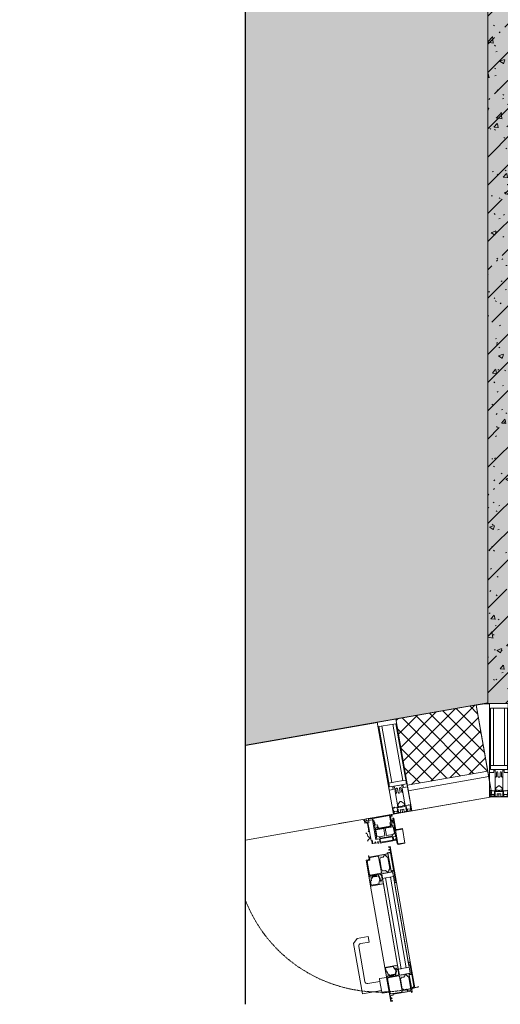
# Model space of a CAD drawing. Header units: millimetres. Extents: x -43279 to 212857, y -33734 to 71307.
# Tile 1 of 70: x -43279 to -41993, y 17202 to 19835. Entities that reach past the tile are written whole.
import ezdxf

# ---------------------------------------------------------------- set-up
doc = ezdxf.new("R2010")
doc.units = ezdxf.units.MM
doc.linetypes.add('-d1-01', pattern=[1, 0, -1])
doc.linetypes.add('-D1-02х01', pattern=[3, 2, -1])
for name, color, linetype, lineweight in [('_0', 7, 'Continuous', 13), ('Opening Swing', 7, '-D1-02х01', 5), ('Panel', 7, 'Continuous', 5), ('Импосты витража', 7, 'Continuous', 5), ('Общие ребра', 7, 'Continuous', 5), ('Основа _2_', 7, 'Continuous', 5), ('Отделка 2 _5_', 7, 'Continuous', 5), ('Перекрытия', 7, 'Continuous', 5), ('Стены', 7, 'Continuous', 5), ('Термическая_воздушная прослойка _3_', 7, 'Continuous', 5), ('Элементы узлов', 7, 'Continuous', 5)]:
    doc.layers.add(name, color=color, linetype=linetype, lineweight=lineweight)
doc.layers.add('_Разделитель помещений_', color=7, linetype='-d1-01', lineweight=5, true_color=0x0080c0)

# ---------------------------------------------------------------- blocks, each defined once
blk = doc.blocks.new('Rectangular Mullion - 50Wx250H-2623690-50_AS_Plan_L01_Маркировочный часть 6- зависимый')
at = {"layer": 'Элементы узлов'}
for p, q in [((-25, 65.2), (-25, 250)), ((-25, 250), (0, 250)), ((-23, 237.3), (0, 237.3)), ((-23, 237.3), (-23, 73.6)), ((-14.9, 84), (-14.9, 237.3)), ((25, 250), (0, 250)), ((23, 237.3), (0, 237.3)), ((14.9, 84), (14.9, 237.3)), ((23, 237.3), (23, 73.6)), ((25, 65.2), (25, 250)), ((0, 84), (-23, 84)), ((0, 84), (23, 84)), ((-14, 65.2), (-25, 65.2)), ((-0.5, 73.6), (-23, 73.6)), ((-14, 71.3), (-14, 65.2)), ((-10, 71.3), (-14, 71.3)), ((-10, 53), (-10, 71.3)), ((-8.7, 53), (-10, 53)), ((-10, 53), (-10, 17)), ((-8.7, 53), (-7, 54.7)), ((-7, 65.2), (-5.9, 67.3)), ((-7, 65.2), (-7, 54.7)), ((-4.1, 67.3), (-5.9, 67.3)), ((-4.1, 67.3), (-2.9, 65.1)), ((-2.9, 65.1), (-2.9, 54.6)), ((-1.3, 53), (-2.9, 54.6)), ((0, 53), (-1.3, 53)), ((0, 53), (1.3, 53)), ((0.5, 73.6), (23, 73.6)), ((1.3, 53), (2.9, 54.6)), ((4.1, 67.3), (2.9, 65.1)), ((2.9, 65.1), (2.9, 54.6)), ((4.1, 67.3), (5.9, 67.3)), ((7, 65.2), (5.9, 67.3)), ((7, 65.2), (7, 54.7)), ((8.7, 53), (7, 54.7)), ((8.7, 53), (10, 53)), ((10, 71.3), (14, 71.3)), ((10, 53), (10, 71.3)), ((10, 53), (10, 17)), ((14, 71.3), (14, 65.2)), ((14, 65.2), (25, 65.2)), ((-8.5, 23), (-1.5, 30)), ((-1.5, 30), (0, 30)), ((1.5, 30), (0, 30)), ((8.5, 23), (1.5, 30)), ((-23.8, 14.6), (-25, 14.2)), ((-25, 0), (-25, 14.2)), ((-22.3, 17), (-23.8, 17)), ((-23.8, 17), (-23.8, 14.6)), ((-22.5, 10.6), (-23.8, 14.6)), ((-22.5, 10.6), (-23.7, 9.9)), ((-23.7, 1.3), (-23.7, 9.9)), ((-23.7, 1.3), (-11.8, 1.3)), ((-23.2, 10.2), (-22.5, 8)), ((-22.5, 8), (-22.5, 4.5)), ((-21.3, 4.5), (-22.5, 4.5)), ((-22.3, 17), (-22.3, 16)), ((-22.3, 16), (-21.3, 16)), ((-19, 17.6), (-21.3, 16)), ((-21.3, 4.5), (-21.3, 6.5)), ((-21.3, 6.5), (-14.2, 6.5)), ((-18.4, 16.6), (-19, 17.6)), ((-7.4, 16.6), (-18.4, 16.6)), ((-14.2, 6.5), (-14.2, 4.5)), ((-13.2, 4.5), (-14.2, 4.5)), ((-13.2, 4.5), (-12.2, 7.2)), ((-12.7, 7.6), (-11.3, 11.4)), ((-12.7, 7.6), (-11.8, 6.9)), ((-12.2, 9), (-12.2, 14.8)), ((-12.2, 14.8), (0, 14.8)), ((-11.8, 1.3), (-11.8, 6.9)), ((-10.5, 11.2), (-11.3, 11.4)), ((-10.5, 1.5), (-10.5, 11.2)), ((-4.8, 1.5), (-10.5, 1.5)), ((-10, 17), (-7.5, 17)), ((-8.5, 18.5), (-8.5, 23)), ((-7.5, 18.5), (-8.5, 18.5)), ((-7.5, 17), (-7.5, 18.5)), ((-7.4, 18), (-7.4, 16.6)), ((-2.6, 18), (-7.4, 18)), ((0, 8), (-4.8, 8)), ((-4.8, 1.5), (-4.8, 8)), ((-2.6, 18), (-2.6, 16.8)), ((-2.6, 16.8), (0, 16.8)), ((2.6, 16.8), (0, 16.8)), ((0, 14.8), (0, 16.8)), ((0, 14.8), (0, 16.8)), ((12.2, 14.8), (0, 14.8)), ((0, 0), (0, 8)), ((0, 8), (4.8, 8)), ((0, 0), (0, 8)), ((2.6, 18), (2.6, 16.8)), ((2.6, 18), (7.4, 18)), ((4.8, 1.5), (4.8, 8)), ((4.8, 1.5), (10.5, 1.5)), ((7.4, 18), (7.4, 16.6)), ((7.4, 16.6), (18.4, 16.6)), ((7.5, 18.5), (8.5, 18.5)), ((7.5, 17), (7.5, 18.5)), ((10, 17), (7.5, 17)), ((8.5, 18.5), (8.5, 23)), ((10.5, 11.2), (11.3, 11.4)), ((10.5, 1.5), (10.5, 11.2)), ((12.7, 7.6), (11.3, 11.4)), ((12.7, 7.6), (11.8, 6.9)), ((11.8, 1.3), (11.8, 6.9)), ((23.7, 1.3), (11.8, 1.3)), ((12.2, 9), (12.2, 14.8)), ((13.2, 4.5), (12.2, 7.2)), ((13.2, 4.5), (14.2, 4.5)), ((21.3, 6.5), (14.2, 6.5)), ((14.2, 6.5), (14.2, 4.5)), ((18.4, 16.6), (19, 17.6)), ((19, 17.6), (21.3, 16)), ((22.3, 16), (21.3, 16)), ((21.3, 4.5), (21.3, 6.5)), ((21.3, 4.5), (22.5, 4.5)), ((22.3, 17), (22.3, 16)), ((22.3, 17), (23.8, 17)), ((22.5, 10.6), (23.8, 14.6)), ((22.5, 10.6), (23.7, 9.9)), ((23.2, 10.2), (22.5, 8)), ((22.5, 8), (22.5, 4.5)), ((23.7, 1.3), (23.7, 9.9)), ((23.8, 17), (23.8, 14.6)), ((23.8, 14.6), (25, 14.2)), ((25, 0), (25, 14.2)), ((-25, 0), (0, 0)), ((25, 0), (0, 0))]:
    blk.add_line(p, q, dxfattribs=at)
for centre, start, end in [((-0.5, 73.1), 360, 90), ((0.5, 73.1), 90, 180)]:
    blk.add_arc(centre, 0.5, start, end, dxfattribs=at)
blk = doc.blocks.new('Rectangular Mullion - R_StandardFrame_50Wx250H-V126-50_AS_Plan_L01_Маркировочный часть 6- зависимый')
at = {"layer": 'Импосты витража', "lineweight": 9}
for p, q in [((-25, 0), (-25, 250)), ((-25, 250), (25, 250)), ((25, 250), (25, 0)), ((25, 0), (-25, 0))]:
    blk.add_line(p, q, dxfattribs=at)
blk = doc.blocks.new('Rectangular Mullion - R_StandardFrame_50Wx250H-V119-50_AS_Plan_L01_Маркировочный часть 6- зависимый')
at = {"layer": 'Импосты витража', "lineweight": 9}
for p, q in [((-25, 0), (-25, 250)), ((-25, 250), (25, 250)), ((25, 250), (25, 0)), ((25, 0), (-25, 0))]:
    blk.add_line(p, q, dxfattribs=at)
blk = doc.blocks.new('Rectangular Mullion - R_StandardFrame_50Wx250H-4263848-50_AS_Plan_L01_Маркировочный часть 6- зависимый')
at = {"layer": 'Импосты витража'}
for p, q in [((79087.9, 103102.6), (79327.9, 103144.5)), ((79087.9, 103102.6), (79327.9, 103144.5)), ((79363.7, 102939.2), (79328, 103143.7)), ((79328, 103143.7), (79363.7, 102939.2)), ((79370.8, 102898.2), (79131.1, 102856.4)), ((79131.1, 102856.4), (79370.8, 102898.2))]:
    blk.add_line(p, q, dxfattribs=at)
blk = doc.blocks.new('Rectangular Mullion - R_StandardFrame_50Wx250H-5077125-50_AS_Plan_L01_Маркировочный часть 6- зависимый')
at = {"layer": 'Импосты витража'}
for p, q in [((79363.7, 102939.2), (79363.7, 103148.2)), ((79363.7, 103148.2), (79363.7, 102939.2)), ((79363.7, 103148.2), (79783.7, 103148.2)), ((79363.7, 103148.2), (79783.7, 103148.2)), ((79783.7, 102898.2), (79370.8, 102898.2)), ((79370.8, 102898.2), (79783.7, 102898.2))]:
    blk.add_line(p, q, dxfattribs=at)

msp = doc.modelspace()

# ---------------------------------------------------------------- hatches: boundary and pattern name
at = {"layer": '_0', "transparency": 33554534}
h = msp.add_hatch(color=252, dxfattribs=at)
h.dxf.hatch_style = 1
h.paths.add_polyline_path([(-42675.1, 17894.3), (-42675.1, 26934.1), (-42151.7, 27134.1), (-43278.8, 27213), (-42675.1, 27423.1), (-42675.1, 32736), (-29976.6, 32736), (-29976.6, 24386.8), (-30377, 24386.8), (-30376.6, 24036.8), (-30376.6, 20136.8), (-26726.6, 20136.8), (-26726.6, 17336.8), (-33326.6, 17336.8), (-33326.6, 18006.8), (-42035, 18006.8)])
at = {"layer": 'Стены'}
h = msp.add_hatch(dxfattribs=at)
h.set_pattern_fill('FP_3', color=256, style=0, pattern_type=2)
h.set_pattern_definition([(45, (-121385.29, -86141.57), (-75.43415, 75.43415), [106.68, -17.78, 3.556, -17.78]), (45, (-121385.29, -86066.18), (-75.43415, 75.43415), []), (50, (-121385.29, -86141.57), (127.52922, -11.15758), [13.335, -146.685]), (355, (-121385.29, -86141.57), (-24.66966, 133.74002), [10.668, -117.348]), (100.451, (-121374.66, -86142.5), (102.85973, 122.58178), [11.333, -124.663]), (46.184, (-121385.29, -86106.01), (189.75516, -29.43036), [20.002, -220.027]), (96.636, (-121369.48, -86108.46), (166.1822, 173.1996), [17, -186.995]), (351.184, (-121385.3, -86106), (166.18393, 173.19757), [16.002, -176.022]), (21, (-121367.51, -86114.9), (106.130265, -71.58603), [13.335, -146.685]), (326, (-121367.51, -86114.9), (43.26188, 128.93175), [10.668, -117.348]), (71.451, (-121358.67, -86120.86), (149.39198, 57.34505), [11.333, -124.663]), (37.5, (-121385.29, -86141.57), (2.162228, 59.188357), [3.353, -112.573, 3.353, -115.773, -117.793]), (37.5, (-121385.29, -86141.57), (2.162228, 59.188357), [-235.052, 3.353, -114.44]), (7.5, (-121385.29, -86141.57), (46.773857, 70.126152), [3.353, -64.567, 3.353, -109.906, -44.894]), (7.5, (-121385.29, -86141.57), (46.773857, 70.126152), [-181.178, 3.353, -41.542]), (327.5, (-121424.94, -86141.57), (94.913671, -4.010093), [3.353, -41.097, 3.353, -135.331, -184.023]), (327.5, (-121424.94, -86141.57), (94.913671, -4.010093), [-183.134, 3.353, -180.67]), (317.5, (-121442.72, -86141.57), (103.69057, 17.79882), [3.353, -54.432, 3.353, -88.748, -130.683]), (317.5, (-121442.72, -86141.57), (103.69057, 17.79882), [-149.885, 3.353, -127.33])])
h.paths.add_polyline_path([(-42026.6, 18006.8), (-41826.6, 18006.8), (-41826.6, 20186.8), (-42026.6, 20186.8), (-42026.6, 18206.8)])
h = msp.add_hatch(dxfattribs=at)
h.set_pattern_fill('FP_8', color=256, style=0, pattern_type=2)
h.set_pattern_definition([(45, (-121385.29, -86141.568), (-21.2132034, 21.2132034), []), (135, (-121385.29, -86141.568), (-21.2132034, -21.2132034), [])])
h.paths.add_polyline_path([(-42241.8, 17788), (-42026.6, 17826.3), (-42057.4, 18002.9), (-42272.6, 17964.5), (-42254.4, 17860.2)])
at = {"layer": 'Элементы узлов', "true_color": 0xebebeb}
h = msp.add_hatch(color=7, dxfattribs=at)
h.paths.add_polyline_path([(-42270.8, 17527.4), (-42287.6, 17623.9), (-42286.7, 17607), (-42274.6, 17543.7), (-42273.2, 17537.6)])
h.paths.add_polyline_path([(-42278.2, 17558.6), (-42273.9, 17527.7), (-42273.5, 17526.9), (-42270.8, 17527.4), (-42274.7, 17543.7)])
h.paths.add_polyline_path([(-42287, 17608.8), (-42287.8, 17623.9), (-42289.4, 17622.5), (-42288.9, 17622.4), (-42287.1, 17609.4)])
h.paths.add_polyline_path([(-42340.2, 17518.3), (-42305.7, 17524.3), (-42310.4, 17550.9), (-42284.9, 17556), (-42285.1, 17557.4), (-42278.2, 17558.6), (-42279.2, 17560.2), (-42285.4, 17559.1), (-42293.6, 17605.8), (-42286.7, 17607), (-42287.6, 17608.7), (-42295.9, 17607.3), (-42295.3, 17604.3), (-42343.8, 17595.8), (-42345.1, 17595.7), (-42344.2, 17590.7), (-42345.9, 17588.4), (-42352.3, 17587.3), (-42343.6, 17537.6)])
h.paths.add_polyline_path([(-42338.3, 17520.2), (-42339.7, 17531.8), (-42337.2, 17532.2), (-42337.6, 17537.6), (-42333, 17545.3), (-42334, 17545.3), (-42336.6, 17541.5), (-42340.2, 17542.8), (-42342.2, 17542.4), (-42342.7, 17545.3), (-42318.6, 17550.6), (-42318.6, 17549.5), (-42313, 17549.4), (-42313, 17548.8), (-42310.4, 17544.8), (-42309.1, 17537.2), (-42313.2, 17531), (-42316.2, 17532.7), (-42317.3, 17523.8)])
h.paths.add_polyline_path([(-42313, 17552.3), (-42341.9, 17548), (-42343.4, 17549), (-42349.4, 17583.9), (-42347.2, 17586.3), (-42342, 17588.4), (-42341.8, 17593.4), (-42340.2, 17594.6), (-42320.9, 17598), (-42318.5, 17595.8), (-42311.3, 17554.6)])
h.paths.add_polyline_path([(-42313.2, 17531), (-42316, 17541.4), (-42318.9, 17548.3), (-42319.9, 17549.3), (-42320.4, 17548.3), (-42318.6, 17543.3), (-42315.7, 17537.6), (-42314.7, 17532.7)])
h.paths.add_polyline_path([(-42330.6, 17542.6), (-42322.6, 17544), (-42327.1, 17544.7), (-42330.9, 17544)])
h.paths.add_polyline_path([(-42295.8, 17555.8), (-42300.6, 17559.9), (-42306.9, 17558.8), (-42310.7, 17561.4), (-42315.7, 17590.3), (-42310.7, 17594.5), (-42305.9, 17596.4), (-42303.7, 17600.6), (-42300.4, 17600.6), (-42295.3, 17595.7), (-42293.6, 17594.5), (-42288.5, 17565), (-42291.9, 17559.1), (-42293.6, 17556.2), (-42294.8, 17556)])
h = msp.add_hatch(color=7, dxfattribs=at)
h.paths.add_polyline_path([(-42286.3, 17209.5), (-42281.4, 17210.4), (-42284.6, 17211.1), (-42285.8, 17214.7)])
h.paths.add_polyline_path([(-42233.8, 17315.6), (-42236.8, 17314.3), (-42235, 17314.1), (-42230.3, 17283.7)])
h.paths.add_polyline_path([(-42286.3, 17209.5), (-42286.3, 17221.1), (-42286.3, 17224.7), (-42279.3, 17226), (-42279.8, 17228.9), (-42231.3, 17237.4), (-42229.9, 17234), (-42228.7, 17234.2), (-42229.9, 17242.4), (-42228.1, 17245.1), (-42221.7, 17246.2), (-42233.8, 17315.6), (-42230.9, 17283.6), (-42237.2, 17282.5), (-42237.7, 17284.5), (-42263.1, 17280), (-42267.8, 17306.6), (-42302.2, 17300.6), (-42300.4, 17289.9)])
h.paths.add_polyline_path([(-42287.9, 17231.4), (-42294.8, 17270.6), (-42293.1, 17273), (-42264.4, 17277.4), (-42262.8, 17276.2), (-42255.9, 17237), (-42258, 17234.6), (-42286.9, 17230.7), (-42287.9, 17231.3)])
h.paths.add_polyline_path([(-42240.4, 17238), (-42245.1, 17242.1), (-42251.4, 17241), (-42255.2, 17243.7), (-42259.8, 17270), (-42254.2, 17274.3), (-42250.8, 17274.9), (-42247.8, 17280.4), (-42244.2, 17280), (-42241.7, 17277.1), (-42237.7, 17274.2), (-42232, 17241.5), (-42233.8, 17239.2), (-42237.7, 17238.5)])
h.paths.add_polyline_path([(-42230.9, 17246.4), (-42236.8, 17280.8), (-42229.9, 17282), (-42224.3, 17249.6), (-42225.9, 17247.3), (-42229.9, 17246.6)])
h.paths.add_polyline_path([(-42295.4, 17274.4), (-42295.4, 17277.3), (-42292.2, 17278.3), (-42290.7, 17279.8), (-42286.2, 17277.9), (-42286.3, 17278.5), (-42293.9, 17283.8), (-42295.4, 17288.4), (-42297.8, 17288), (-42298.8, 17299.7), (-42278.8, 17303.2), (-42277.4, 17299.5), (-42274.2, 17295.8), (-42270.9, 17297.8), (-42266.5, 17293.4), (-42265.5, 17283), (-42265.3, 17280.4), (-42266.4, 17279.4), (-42267.8, 17278.1), (-42265.9, 17277.8), (-42286.3, 17276), (-42295.3, 17274.4)])
h.paths.add_polyline_path([(-42273.3, 17278.2), (-42271.8, 17278.5), (-42272.5, 17282.6), (-42271.2, 17290.3), (-42272.5, 17297.8), (-42273.3, 17294.5), (-42272.5, 17289.5), (-42273.6, 17280), (-42273.3, 17278.5)])
h.paths.add_polyline_path([(-42284.7, 17279.6), (-42280.4, 17280.3), (-42277, 17282.4), (-42284.8, 17280)])

# ---------------------------------------------------------------- linework, layer by layer
msp.add_lwpolyline([(-42675.1, 17201.9), (-42675.1, 26934.1), (-42151.7, 27134.1), (-43278.8, 27213), (-42675.1, 27423.1), (-42675.1, 33183.1)])
at = {"layer": '_0'}
msp.add_lwpolyline([(-42675.1, 17894.3), (-42675.1, 26934.1), (-42151.7, 27134.1), (-43278.8, 27213), (-42675.1, 27423.1), (-42675.1, 32736), (-29976.6, 32736), (-29976.6, 24386.8), (-30377, 24386.8), (-30376.6, 24036.8), (-30376.6, 20136.8), (-26726.6, 20136.8), (-26726.6, 17336.8), (-33326.6, 17336.8), (-33326.6, 18006.8), (-42035, 18006.8)], close=True, dxfattribs=at)
at = {"layer": '_Разделитель помещений_'}
msp.add_line((-42026.6, 29151.8), (-42026.6, 19251.8), dxfattribs=at)
at = {"layer": 'Opening Swing'}
msp.add_arc((-42315.2, 17620.9), 386.2, 201.2542, 285.7995, dxfattribs=at)
at = {"layer": 'Panel'}
for p, q in [((-42351.9, 17697.7), (-42283, 17709.8)), ((-42335.8, 17698.5), (-42345.7, 17696.8)), ((-42335.3, 17695.6), (-42335.8, 17698.5)), ((-42334.4, 17698.7), (-42289.5, 17706.6)), ((-42333.4, 17692.7), (-42334.4, 17698.7)), ((-42289.5, 17706.6), (-42286.3, 17688.1)), ((-42284.6, 17707.4), (-42287.6, 17706.9)), ((-42287.1, 17704.5), (-42287.6, 17706.9)), ((-42282.2, 17705.3), (-42287.1, 17704.5)), ((-42287.1, 17704.5), (-42285.4, 17694.6)), ((-42284.1, 17705), (-42284.6, 17707.4)), ((-42283, 17709.8), (-42282.2, 17705.3)), ((-42280.7, 17699.5), (-42278.2, 17699.9)), ((-42280, 17695.6), (-42280.7, 17699.5)), ((-42278.2, 17699.9), (-42273.3, 17671.9)), ((-42351.1, 17692.8), (-42351.9, 17697.7)), ((-42335.3, 17695.6), (-42351.1, 17692.8)), ((-42345.7, 17696.8), (-42345.2, 17693.8)), ((-42326, 17642.4), (-42335.3, 17695.6)), ((-42331.8, 17691.3), (-42334.5, 17690.8)), ((-42331.6, 17693), (-42333.4, 17692.7)), ((-42331.8, 17691.3), (-42323.6, 17644.3)), ((-42330.2, 17692), (-42331.6, 17693)), ((-42329.5, 17688.2), (-42330.2, 17692)), ((-42328.6, 17687.6), (-42329.5, 17688.2)), ((-42327.5, 17681.2), (-42328.6, 17687.6)), ((-42327.5, 17681.2), (-42321.3, 17682.3)), ((-42324.9, 17673.8), (-42326.6, 17672.6)), ((-42326.6, 17672.6), (-42326.4, 17671.1)), ((-42325.9, 17668.4), (-42304.8, 17672)), ((-42324.1, 17676), (-42324.9, 17673.8)), ((-42322.2, 17676.3), (-42324.1, 17676)), ((-42321.7, 17673.2), (-42322.2, 17676.3)), ((-42318.8, 17671.1), (-42321.7, 17673.2)), ((-42319.9, 17674.5), (-42321.3, 17682.3)), ((-42318.1, 17673.2), (-42319.9, 17674.5)), ((-42318.8, 17671.1), (-42291.7, 17675.9)), ((-42288.6, 17678.3), (-42318.1, 17673.2)), ((-42304.8, 17672), (-42301.5, 17652.7)), ((-42291.4, 17674.5), (-42301.3, 17672.8)), ((-42301.3, 17672.8), (-42297.9, 17653.3)), ((-42291.7, 17675.9), (-42287.2, 17676.6)), ((-42291.7, 17675.9), (-42291.4, 17674.5)), ((-42281.6, 17677), (-42291.6, 17675.3)), ((-42291.4, 17674.5), (-42277.7, 17676.9)), ((-42288.6, 17678.3), (-42287.2, 17680.2)), ((-42286.3, 17688.1), (-42288.5, 17687.7)), ((-42288.5, 17687.7), (-42287.2, 17680.2)), ((-42287.2, 17676.6), (-42285.2, 17679.5)), ((-42286.2, 17685.4), (-42277.5, 17686.9)), ((-42285.7, 17682.7), (-42286.2, 17685.4)), ((-42285.7, 17682.7), (-42283.9, 17683)), ((-42285.2, 17679.5), (-42285.7, 17682.7)), ((-42285.4, 17694.6), (-42280, 17695.6)), ((-42285.4, 17694.6), (-42284.3, 17688.5)), ((-42284.3, 17688.5), (-42281.4, 17689)), ((-42283.9, 17683), (-42282.4, 17681.2)), ((-42282.4, 17695.1), (-42281.4, 17689)), ((-42282.4, 17681.2), (-42280.3, 17680.7)), ((-42280.1, 17679.2), (-42281.6, 17677)), ((-42280.3, 17680.7), (-42280.1, 17679.2)), ((-42280, 17695.6), (-42278.5, 17686.7)), ((-42279.5, 17676.6), (-42276.5, 17659.6)), ((-42276, 17666.8), (-42277.7, 17676.9)), ((-42277.5, 17686.9), (-42274.8, 17671.6)), ((-42269.9, 17669.4), (-42255.1, 17672)), ((-42255.1, 17672), (-42248.2, 17632.6)), ((-42326.4, 17671.1), (-42324.2, 17669.6)), ((-42322.9, 17651.4), (-42325.9, 17668.4)), ((-42324.2, 17669.6), (-42318.7, 17670.5)), ((-42317.5, 17649.9), (-42322.9, 17651.4)), ((-42318.5, 17669.7), (-42318.8, 17671.1)), ((-42301.5, 17652.7), (-42317.5, 17649.9)), ((-42313.7, 17646), (-42317.5, 17649.9)), ((-42281.6, 17649.9), (-42314.7, 17644.1)), ((-42283.4, 17651.3), (-42313.7, 17646)), ((-42280.7, 17656.3), (-42297.9, 17653.3)), ((-42280.7, 17656.3), (-42283.4, 17651.3)), ((-42280.1, 17641.2), (-42281.6, 17649.9)), ((-42276.5, 17659.6), (-42280.7, 17656.3)), ((-42273.2, 17651.1), (-42279.8, 17649.9)), ((-42279.8, 17649.9), (-42278.3, 17641.5)), ((-42254.8, 17670.5), (-42276, 17666.8)), ((-42273.2, 17651.1), (-42276, 17666.8)), ((-42273, 17668.7), (-42274.8, 17671.6)), ((-42272, 17658.3), (-42274.4, 17657.9)), ((-42267.4, 17632.3), (-42273.5, 17667.3)), ((-42270.5, 17640.9), (-42273.5, 17658)), ((-42273, 17668.7), (-42269.6, 17667.9)), ((-42323.6, 17644.3), (-42326.3, 17643.8)), ((-42316.2, 17644.1), (-42326, 17642.4)), ((-42314.3, 17633.2), (-42316.2, 17644.1)), ((-42314.7, 17644.1), (-42313.2, 17635.5)), ((-42270.5, 17640.9), (-42314.3, 17633.2)), ((-42313.2, 17635.5), (-42280.1, 17641.2)), ((-42278.3, 17641.5), (-42273, 17642.4)), ((-42273.4, 17644.7), (-42271.2, 17645.1)), ((-42273, 17642.4), (-42273.4, 17644.7)), ((-42268.9, 17632), (-42270.5, 17640.9)), ((-42265.7, 17631.1), (-42267.4, 17632.3)), ((-42248.5, 17634.1), (-42265.7, 17631.1)), ((-42248.2, 17632.6), (-42265.4, 17629.6))]:
    msp.add_line(p, q, dxfattribs=at)
for centre in [(-42270.4, 17672.4), (-42266, 17632.5)]:
    msp.add_arc(centre, 3, 189.8993, 279.8993, dxfattribs=at)
at = {"layer": 'Импосты витража'}
for p, q in [((-42675.1, 17895.1), (-42297.4, 17961)), ((-42675.1, 17895.1), (-42297.4, 17961)), ((-42254.4, 17714.8), (-42675.1, 17641.3)), ((-42675.1, 17641.3), (-42254.4, 17714.8))]:
    msp.add_line(p, q, dxfattribs=at)
at = {"layer": 'Общие ребра'}
for p, q in [((-42241.8, 17788), (-42026.5, 17825.6)), ((-42239.2, 17773.2), (-42023.9, 17810.8))]:
    msp.add_line(p, q, dxfattribs=at)
at = {"layer": 'Основа _2_', "lineweight": 9}
for p, q in [((-42026.6, 20186.8), (-42026.6, 18006.8)), ((-42026.6, 18006.8), (-41826.6, 18006.8))]:
    msp.add_line(p, q, dxfattribs=at)
at = {"layer": 'Отделка 2 _5_'}
for p, q in [((-42014.4, 17756.6), (-42023.9, 17810.8)), ((-42239.2, 17773.2), (-42229.8, 17719.1)), ((-42229.8, 17719.1), (-42014.4, 17756.6))]:
    msp.add_line(p, q, dxfattribs=at)
at = {"layer": 'Перекрытия'}
for p, q in [((-42026.6, 19835.5), (-42026.6, 18008.3)), ((-42026.6, 18008.3), (-42026.6, 19835.5)), ((-42026.6, 18008.3), (-42675.1, 17895.1)), ((-42675.1, 17895.1), (-42026.6, 18008.3))]:
    msp.add_line(p, q, dxfattribs=at)
at = {"layer": 'Стены'}
for p, q in [((-42675.1, 17895.1), (-42035, 18006.8)), ((-42035, 18006), (-42057.3, 18002.1)), ((-42035, 18006.8), (-33621.6, 18006.8)), ((-34996.6, 18006.8), (-42035, 18006.8)), ((-42035, 18006), (-42021.6, 18006)), ((-42021.6, 18006), (-42035, 18006)), ((-42321.9, 17955.9), (-42675.1, 17894.3))]:
    msp.add_line(p, q, dxfattribs=at)
at = {"layer": 'Термическая_воздушная прослойка _3_'}
for p, q in [((-42057.4, 18002.9), (-42272.8, 17965.3)), ((-42026.5, 17825.6), (-42057.4, 18002.9)), ((-42272.8, 17965.3), (-42241.8, 17788)), ((-42023.9, 17810.8), (-42026.5, 17825.6)), ((-42241.8, 17788), (-42239.2, 17773.2))]:
    msp.add_line(p, q, dxfattribs=at)
at = {"layer": 'Элементы узлов', "color": 9, "true_color": 0xc8c8c8}
for p, q in [((-42355.7, 17697.1), (-42424.6, 17685.1)), ((-42359, 17694.3), (-42356.7, 17692.6)), ((-42356.7, 17692.6), (-42355.7, 17686.6)), ((-42354.5, 17690.7), (-42355.7, 17697.1)), ((-42355.7, 17686.6), (-42350.7, 17687.5)), ((-42352.2, 17689.1), (-42354.5, 17690.7)), ((-42344.3, 17690.4), (-42352.2, 17689.1)), ((-42350.7, 17687.5), (-42348.4, 17685.9)), ((-42348.4, 17685.9), (-42344.9, 17665.8)), ((-42347.1, 17688.6), (-42344.1, 17689.2)), ((-42338.6, 17640.2), (-42347.1, 17688.6)), ((-42344.1, 17689.2), (-42344.3, 17690.4)), ((-42352.6, 17660.6), (-42351, 17658.9)), ((-42351, 17658.9), (-42348.8, 17657.9)), ((-42348.8, 17657.9), (-42347.7, 17651.6)), ((-42347.7, 17651.6), (-42344.5, 17649.3)), ((-42344.9, 17665.8), (-42346.5, 17663.5)), ((-42341.8, 17645.6), (-42345.6, 17642.4)), ((-42344.5, 17649.3), (-42342.3, 17648.5)), ((-42342.3, 17648.5), (-42341.8, 17645.6)), ((-42345.6, 17642.4), (-42348.5, 17638.5)), ((-42335.7, 17640.7), (-42338.6, 17640.2)), ((-42337.1, 17638.4), (-42335.9, 17631.5)), ((-42334.1, 17631.8), (-42335.7, 17640.7)), ((-42327.8, 17632.9), (-42334.1, 17631.8)), ((-42327, 17636.1), (-42328.3, 17635.9)), ((-42328.3, 17635.9), (-42327.8, 17632.9)), ((-42326.4, 17632.7), (-42327, 17636.1)), ((-42320.5, 17633.7), (-42326.4, 17632.7)), ((-42319.9, 17637.4), (-42321.1, 17637.1)), ((-42321.1, 17637.1), (-42320.5, 17633.7)), ((-42319, 17632.4), (-42319.9, 17637.4))]:
    msp.add_line(p, q, dxfattribs=at)
at = {"layer": 'Элементы узлов'}
for p, q in [((-42287.6, 17623.9), (-42292.5, 17623.1)), ((-42292.5, 17623.1), (-42292.3, 17621.8)), ((-42292.3, 17621.8), (-42288.9, 17622.4)), ((-42288.9, 17622.4), (-42287.8, 17616.5)), ((-42270.8, 17527.4), (-42287.6, 17623.9)), ((-42344.3, 17598.8), (-42345.6, 17598.6)), ((-42345.6, 17598.6), (-42344.2, 17590.7)), ((-42343.8, 17595.8), (-42344.3, 17598.8)), ((-42295.3, 17604.3), (-42343.8, 17595.8)), ((-42342.7, 17592.2), (-42341, 17594.5)), ((-42341, 17594.5), (-42320.9, 17598)), ((-42320.9, 17598), (-42318.6, 17596.4)), ((-42318.6, 17596.4), (-42311.3, 17554.6)), ((-42314.1, 17592), (-42313.1, 17594.1)), ((-42313.1, 17594.1), (-42306.7, 17595.2)), ((-42306.7, 17595.2), (-42304.5, 17598.4)), ((-42304.5, 17598.4), (-42303.7, 17600.6)), ((-42303.7, 17600.6), (-42300.8, 17601.1)), ((-42300.8, 17601.1), (-42297.6, 17597.4)), ((-42297.6, 17597.4), (-42293.6, 17594.5)), ((-42287, 17608.8), (-42295.9, 17607.3)), ((-42295.9, 17607.3), (-42295.3, 17604.3)), ((-42293.6, 17605.8), (-42286.7, 17607)), ((-42285.4, 17559.1), (-42293.6, 17605.8)), ((-42293.6, 17594.5), (-42288.5, 17565)), ((-42287.8, 17616.5), (-42291.3, 17615.9)), ((-42291.3, 17615.9), (-42291, 17614.6)), ((-42291, 17614.6), (-42288.1, 17615.1)), ((-42288.1, 17615.1), (-42287, 17608.8)), ((-42286.7, 17607), (-42278.5, 17560.3)), ((-42345.9, 17588.4), (-42352.3, 17587.3)), ((-42352.3, 17587.3), (-42340.2, 17518.3)), ((-42349.4, 17583.9), (-42347.8, 17586.2)), ((-42343.4, 17549), (-42349.4, 17583.9)), ((-42347.8, 17586.2), (-42341.8, 17587.3)), ((-42344.2, 17590.7), (-42345.9, 17588.4)), ((-42341.8, 17587.3), (-42342.7, 17592.2)), ((-42315.7, 17590.3), (-42314.1, 17592)), ((-42310.7, 17561.4), (-42315.7, 17590.3)), ((-42341, 17547.4), (-42343.4, 17549)), ((-42342.7, 17545.3), (-42327.1, 17548)), ((-42342.2, 17542.4), (-42342.7, 17545.3)), ((-42338.8, 17543), (-42342.2, 17542.4)), ((-42313, 17552.3), (-42341, 17547.4)), ((-42336.6, 17541.5), (-42338.8, 17543)), ((-42338.1, 17537), (-42332.6, 17544.8)), ((-42333.6, 17545.9), (-42336.6, 17541.5)), ((-42329.5, 17546.6), (-42333.6, 17545.9)), ((-42332.6, 17544.8), (-42329.2, 17545.4)), ((-42326.5, 17544.8), (-42330.9, 17544)), ((-42330.9, 17544), (-42330.6, 17542.6)), ((-42330.6, 17542.6), (-42322.6, 17544)), ((-42329.2, 17545.4), (-42329.5, 17546.6)), ((-42327.1, 17548), (-42326.5, 17544.8)), ((-42325.5, 17548.3), (-42320.5, 17549.2)), ((-42324.9, 17545.1), (-42325.5, 17548.3)), ((-42322.9, 17545.4), (-42324.9, 17545.1)), ((-42322.6, 17544), (-42322.9, 17545.4)), ((-42320.5, 17549.2), (-42319.9, 17545.4)), ((-42319.9, 17545.4), (-42316, 17538.8)), ((-42319.1, 17549.4), (-42313.5, 17550.4)), ((-42318.4, 17545.6), (-42319.1, 17549.4)), ((-42314.6, 17539.1), (-42318.4, 17545.6)), ((-42313.5, 17550.4), (-42313.3, 17549.2)), ((-42313.3, 17549.2), (-42310.6, 17546)), ((-42311.3, 17554.6), (-42313, 17552.3)), ((-42308.6, 17560.4), (-42310.7, 17561.4)), ((-42310.6, 17546), (-42309.1, 17537.2)), ((-42281.3, 17556), (-42310.4, 17550.9)), ((-42310.4, 17550.9), (-42284.8, 17555.4)), ((-42310.4, 17550.9), (-42308.2, 17538.6)), ((-42305.7, 17524.3), (-42310.4, 17550.9)), ((-42306.9, 17558.8), (-42308.6, 17560.4)), ((-42308.2, 17538.6), (-42279.2, 17543.7)), ((-42300.4, 17540), (-42308.2, 17538.6)), ((-42300.6, 17559.9), (-42306.9, 17558.8)), ((-42297.3, 17557.6), (-42300.6, 17559.9)), ((-42258, 17297.2), (-42300.4, 17540)), ((-42295.8, 17555.8), (-42297.3, 17557.6)), ((-42293, 17556.3), (-42295.8, 17555.8)), ((-42291.3, 17560.9), (-42293, 17556.3)), ((-42288.5, 17565), (-42291.3, 17560.9)), ((-42279.2, 17543.7), (-42287.1, 17542.3)), ((-42287.1, 17542.3), (-42244.7, 17299.5)), ((-42278.5, 17560.3), (-42285.4, 17559.1)), ((-42285.1, 17557.4), (-42278.2, 17558.6)), ((-42284.8, 17555.4), (-42285.1, 17557.4)), ((-42279.2, 17543.7), (-42281.3, 17556)), ((-42236.8, 17300.9), (-42279.2, 17543.7)), ((-42279.2, 17543.7), (-42276.4, 17527.7)), ((-42278.2, 17558.6), (-42274.2, 17535.6)), ((-42340.3, 17531.7), (-42337.2, 17532.2)), ((-42338.3, 17520.2), (-42340.3, 17531.7)), ((-42340.2, 17518.3), (-42305.7, 17524.3)), ((-42340.2, 17518.3), (-42302.2, 17300.6)), ((-42317.3, 17523.8), (-42338.3, 17520.2)), ((-42337.2, 17532.2), (-42338.1, 17537)), ((-42316.2, 17532.7), (-42317.7, 17525.7)), ((-42317.7, 17525.7), (-42317.3, 17523.8)), ((-42314.9, 17533), (-42316.2, 17532.7)), ((-42316, 17538.8), (-42314.9, 17533)), ((-42313.2, 17531), (-42314.6, 17539.1)), ((-42311.9, 17531.3), (-42313.2, 17531)), ((-42309.1, 17537.2), (-42311.9, 17531.3)), ((-42308.2, 17538.6), (-42265.9, 17295.8)), ((-42267.8, 17306.6), (-42305.7, 17524.3)), ((-42274.2, 17535.6), (-42277.7, 17535)), ((-42277.7, 17535), (-42277.4, 17533.6)), ((-42277.4, 17533.6), (-42273.5, 17534.3)), ((-42272.5, 17528.4), (-42276.4, 17527.7)), ((-42276.4, 17527.7), (-42276.2, 17526.4)), ((-42276.2, 17526.4), (-42270.8, 17527.4)), ((-42276.2, 17526.4), (-42239.2, 17314.6)), ((-42273.5, 17534.3), (-42272.5, 17528.4)), ((-42233.8, 17315.6), (-42270.8, 17527.4)), ((-42346.1, 17383.3), (-42375.7, 17378.1)), ((-42343.5, 17368.5), (-42346.1, 17383.3)), ((-42375.7, 17378.1), (-42385.4, 17364.3)), ((-42385.4, 17364.3), (-42362, 17230.3)), ((-42355.5, 17262.9), (-42371.9, 17356.5)), ((-42366.2, 17364.6), (-42343.5, 17368.5)), ((-42267.8, 17306.6), (-42302.2, 17300.6)), ((-42299.8, 17299.5), (-42278.8, 17303.2)), ((-42278.8, 17303.2), (-42278.5, 17301.3)), ((-42263.1, 17280), (-42267.8, 17306.6)), ((-42233.8, 17315.6), (-42239.2, 17314.6)), ((-42239.2, 17314.6), (-42236.8, 17300.9)), ((-42239.2, 17314.6), (-42239, 17313.4)), ((-42239, 17313.4), (-42235, 17314.1)), ((-42234, 17308.1), (-42238, 17307.5)), ((-42238, 17307.5), (-42237.7, 17306.1)), ((-42237.7, 17306.1), (-42234.3, 17306.7)), ((-42235, 17314.1), (-42234, 17308.1)), ((-42234.3, 17306.7), (-42230.3, 17283.7)), ((-42221.7, 17246.2), (-42233.8, 17315.6)), ((-42302.2, 17300.6), (-42286.3, 17209.5)), ((-42297.8, 17288), (-42299.8, 17299.5)), ((-42294.7, 17288.5), (-42297.8, 17288)), ((-42295.9, 17277.2), (-42292.5, 17277.8)), ((-42295.4, 17274.4), (-42295.9, 17277.2)), ((-42279.8, 17277.1), (-42295.4, 17274.4)), ((-42293.9, 17283.8), (-42294.7, 17288.5)), ((-42286.1, 17278.3), (-42293.9, 17283.8)), ((-42293.1, 17273), (-42265.1, 17277.9)), ((-42292.5, 17277.8), (-42291, 17280)), ((-42291, 17280), (-42286.6, 17276.9)), ((-42286.6, 17276.9), (-42282.5, 17277.7)), ((-42282.7, 17278.9), (-42286.1, 17278.3)), ((-42277, 17282.4), (-42285, 17281)), ((-42285, 17281), (-42284.7, 17279.6)), ((-42284.7, 17279.6), (-42280.4, 17280.3)), ((-42282.5, 17277.7), (-42282.7, 17278.9)), ((-42280.4, 17280.3), (-42279.8, 17277.1)), ((-42278.8, 17280.6), (-42276.7, 17281)), ((-42278.2, 17277.4), (-42278.8, 17280.6)), ((-42278.5, 17301.3), (-42274.7, 17295.2)), ((-42273.3, 17278.2), (-42278.2, 17277.4)), ((-42276.7, 17281), (-42277, 17282.4)), ((-42274.7, 17295.2), (-42273.5, 17295.4)), ((-42272.5, 17289.5), (-42273.9, 17282)), ((-42273.9, 17282), (-42273.3, 17278.2)), ((-42273.5, 17295.4), (-42272.5, 17289.5)), ((-42272.5, 17297.8), (-42271.2, 17298)), ((-42271.1, 17289.7), (-42272.5, 17297.8)), ((-42272.5, 17282.4), (-42271.1, 17289.7)), ((-42271.8, 17278.5), (-42272.5, 17282.4)), ((-42266.2, 17279.5), (-42271.8, 17278.5)), ((-42271.2, 17298), (-42266.5, 17293.4)), ((-42266.5, 17293.4), (-42265, 17284.6)), ((-42265, 17284.6), (-42266.4, 17280.6)), ((-42266.4, 17280.6), (-42266.2, 17279.5)), ((-42236.8, 17300.9), (-42265.9, 17295.8)), ((-42265.9, 17295.8), (-42258, 17297.2)), ((-42265.9, 17295.8), (-42263.1, 17280)), ((-42265.1, 17277.9), (-42262.8, 17276.2)), ((-42263.1, 17280), (-42234.1, 17285.1)), ((-42237.5, 17284.5), (-42263.1, 17280)), ((-42250.8, 17274.9), (-42248.6, 17278.2)), ((-42248.6, 17278.2), (-42247.8, 17280.4)), ((-42247.8, 17280.4), (-42244.9, 17280.9)), ((-42244.9, 17280.9), (-42241.7, 17277.1)), ((-42244.7, 17299.5), (-42236.8, 17300.9)), ((-42241.7, 17277.1), (-42237.7, 17274.2)), ((-42237.2, 17282.5), (-42237.5, 17284.5)), ((-42230.3, 17283.7), (-42237.2, 17282.5)), ((-42234.1, 17285.1), (-42236.8, 17300.9)), ((-42236.8, 17280.7), (-42229.9, 17282)), ((-42230.9, 17246.4), (-42236.8, 17280.7)), ((-42229.9, 17282), (-42224.3, 17249.6)), ((-42314.9, 17262.9), (-42347.4, 17257.2)), ((-42297.6, 17274), (-42316.3, 17270.7)), ((-42316.3, 17270.7), (-42314.9, 17262.9)), ((-42314.9, 17262.9), (-42310.8, 17239.2)), ((-42290.7, 17234.6), (-42297.6, 17274)), ((-42294.8, 17270.6), (-42293.1, 17273)), ((-42287.9, 17231.4), (-42294.8, 17270.6)), ((-42262.8, 17276.2), (-42255.9, 17237)), ((-42259.8, 17270), (-42258.2, 17271.7)), ((-42255.2, 17243.7), (-42259.8, 17270)), ((-42258.2, 17271.7), (-42257.2, 17273.8)), ((-42257.2, 17273.8), (-42250.8, 17274.9)), ((-42237.7, 17274.2), (-42232, 17241.5)), ((-42362, 17230.3), (-42310.8, 17239.2)), ((-42310.8, 17239.2), (-42309.4, 17231.3)), ((-42309.4, 17231.3), (-42290.7, 17234.6)), ((-42285.6, 17229.7), (-42287.9, 17231.4)), ((-42286.9, 17224.6), (-42279.3, 17226)), ((-42285.8, 17218.3), (-42286.9, 17224.6)), ((-42257.5, 17234.6), (-42285.6, 17229.7)), ((-42279.8, 17228.9), (-42231.3, 17237.4)), ((-42279.3, 17226), (-42279.8, 17228.9)), ((-42255.9, 17237), (-42257.5, 17234.6)), ((-42253.1, 17242.7), (-42255.2, 17243.7)), ((-42251.4, 17241), (-42253.1, 17242.7)), ((-42245.1, 17242.1), (-42251.4, 17241)), ((-42241.9, 17239.8), (-42245.1, 17242.1)), ((-42240.4, 17238), (-42241.9, 17239.8)), ((-42233.7, 17239.2), (-42240.4, 17238)), ((-42232, 17241.5), (-42233.7, 17239.2)), ((-42231.3, 17237.4), (-42230.7, 17233.8)), ((-42225.9, 17247.3), (-42230.9, 17246.4)), ((-42230.7, 17233.8), (-42228.7, 17234.2)), ((-42230.1, 17242.2), (-42228.1, 17245.1)), ((-42228.7, 17234.2), (-42230.1, 17242.2)), ((-42228.1, 17245.1), (-42221.7, 17246.2)), ((-42224.3, 17249.6), (-42225.9, 17247.3)), ((-42286.3, 17209.5), (-42281.4, 17210.4)), ((-42282.9, 17218.8), (-42285.8, 17218.3)), ((-42285.6, 17217), (-42282.7, 17217.6)), ((-42284.6, 17211.1), (-42285.6, 17217)), ((-42281.6, 17211.7), (-42284.6, 17211.1)), ((-42282.7, 17217.6), (-42282.9, 17218.8)), ((-42281.4, 17210.4), (-42281.6, 17211.7))]:
    msp.add_line(p, q, dxfattribs=at)
for centre, start, end in [((-42365, 17357.7), 99.8993, 189.8993), ((-42348.6, 17264.1), 189.8993, 279.8993)]:
    msp.add_arc(centre, 7, start, end, dxfattribs=at)

# ---------------------------------------------------------------- block references
at = {"layer": 'Импосты витража', "lineweight": 5}
for name in ['Rectangular Mullion - R_StandardFrame_50Wx250H-4263848-50_AS_Plan_L01_Маркировочный часть 6- зависимый', 'Rectangular Mullion - R_StandardFrame_50Wx250H-5077125-50_AS_Plan_L01_Маркировочный часть 6- зависимый']:
    msp.add_blockref(name, (-121385.3, -85141.6), dxfattribs=at)
at = {"layer": 'Импосты витража', "lineweight": 5, "extrusion": (0, 0, -1)}
for name, p, rotation in [('Rectangular Mullion - 50Wx250H-2623690-50_AS_Plan_L01_Маркировочный часть 6- зависимый', (41996.6, 17756.6), 359.9981915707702), ('Rectangular Mullion - R_StandardFrame_50Wx250H-V126-50_AS_Plan_L01_Маркировочный часть 6- зависимый', (41996.6, 17756.6), 359.9981915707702), ('Rectangular Mullion - 50Wx250H-2623690-50_AS_Plan_L01_Маркировочный часть 6- зависимый', (42254.4, 17714.8), 350.1006963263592), ('Rectangular Mullion - R_StandardFrame_50Wx250H-V119-50_AS_Plan_L01_Маркировочный часть 6- зависимый', (42254.4, 17714.8), 350.1006963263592)]:
    msp.add_blockref(name, p, dxfattribs=dict(at, rotation=rotation))

doc.saveas('drawing.dxf')
